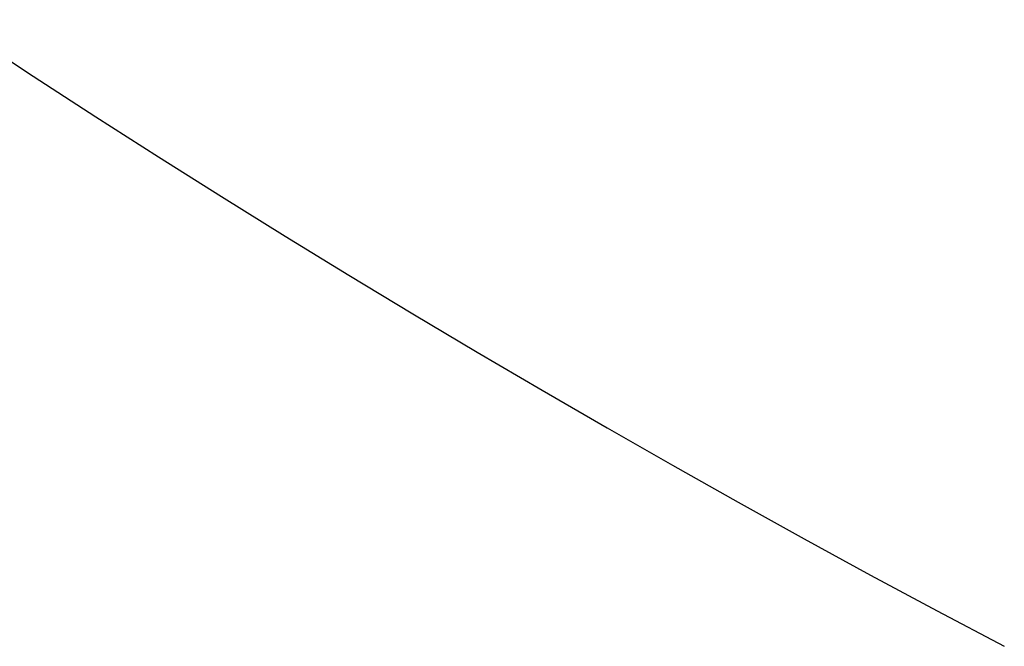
# Model space of a CAD drawing. Header units: millimetres. Extents: x -1033 to -333, y -38 to 662.
# Tile 35 of 256: x -723.94 to -717.62, y 245.06 to 249.09. Entities that reach past the tile are written whole.
import ezdxf

# ---------------------------------------------------------------- set-up
doc = ezdxf.new("R2010")
doc.units = ezdxf.units.MM
doc.header["$MEASUREMENT"] = 0
doc.layers.add('Výchozí', color=7, linetype='Continuous', true_color=0x000000)

msp = doc.modelspace()

# ---------------------------------------------------------------- linework, layer by layer
at = {"layer": 'Výchozí', "color": 9, "true_color": 0xbfbfbf}
for centre, radius in [((-682.6256, 311.7169, -122.4954), 350), ((-682.6503, 311.6892, -97.4954), 302), ((-682.6503, 311.6892, -97.4954), 301), ((-682.6256, 311.7169, -1624.9647), 80.2793)]:
    msp.add_circle(centre, radius, dxfattribs=at)
for centre, radius, start, end in [((-682.6256, 311.7169, -122.9954), 350, 287.215501, 107.215501), ((-682.6256, 311.7169, -121.9954), 350, 287.215501, 107.215501), ((-682.6256, 311.7169, -121.9954), 350, 107.215501, 270), ((-682.6256, 311.7169, -122.9954), 350, 107.215501, 270), ((-682.6503, 311.6892, -118.9954), 300, 288.155879, 106.258617), ((-682.6503, 311.6892, -121.9954), 300, 288.155879, 106.258617), ((-682.6503, 311.6892, -120.4954), 300, 288.155879, 106.258617), ((-682.6503, 311.6892, -75.9954), 299.8889, 288.168801, 106.245695), ((-682.6503, 311.6892, -72.9954), 299.8889, 288.168801, 106.245695), ((-682.6503, 311.6892, -74.4954), 299.8889, 288.168801, 106.245695), ((-682.6503, 311.6892, -121.9954), 302, 106.317208, 286.317208), ((-682.6503, 311.6892, -72.9954), 302, 108.885303, 286.981701), ((-682.6503, 311.6892, -75.9954), 300, 108.155879, 286.258617), ((-682.6503, 311.6892, -72.9954), 300, 108.155879, 286.258617), ((-682.6503, 311.6892, -74.4954), 300, 108.155879, 286.258617), ((-682.6503, 311.6892, -118.9954), 299.8889, 108.168801, 286.245695), ((-682.6503, 311.6892, -121.9954), 299.8889, 108.168801, 286.245695), ((-682.6503, 311.6892, -120.4954), 299.8889, 108.168801, 286.245695), ((-682.6503, 311.6892, -72.9954), 301, 108.885303, 286.981701), ((-682.6503, 311.6892, -121.9954), 301, 108.885303, 288.885303), ((-682.6256, 311.7169, -1552.5289), 80.2793, 242.302052, 90), ((-682.6256, 311.7169, -1697.4005), 80.2793, 152.302052, 332.302052), ((-682.6256, 311.7169, -1552.5289), 80.2793, 152.302052, 242.302052), ((-682.6256, 311.7169, -1547.5289), 75.2793, 152.302052, 242.302052)]:
    msp.add_arc(centre, radius, start, end, dxfattribs=at)

doc.saveas('drawing.dxf')
